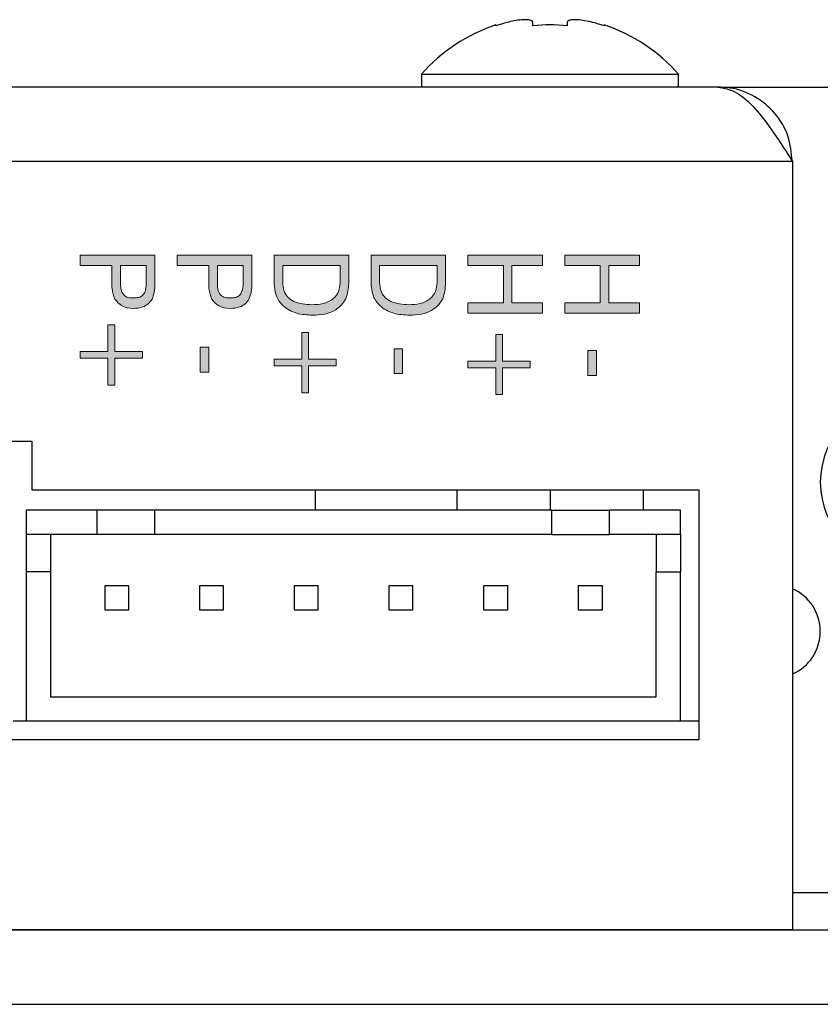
# Model space of a CAD drawing. Header units: millimetres. Extents: x 28 to 178, y 29 to 265.
# Tile 5 of 92: x 81 to 103, y 29 to 56. Entities that reach past the tile are written whole.
import ezdxf

# ---------------------------------------------------------------- set-up
doc = ezdxf.new("R2010")
doc.units = ezdxf.units.MM
doc.layers.add('TEXT', color=4, linetype='Continuous', lineweight=5)

msp = doc.modelspace()

# ---------------------------------------------------------------- hatches: boundary and pattern name
at = {"layer": 'TEXT'}
h = msp.add_hatch(color=256, dxfattribs=at)
edge = h.paths.add_edge_path(flags=16)
edge.add_spline(control_points=[(75.253, 46.394), (75.338, 46.397), (75.508, 46.402), (75.716, 46.459), (75.863, 46.546), (75.952, 46.64), (76.005, 46.759), (76.011, 46.844), (76.014, 46.887)], knot_values=[0, 0, 0, 0, 0.250371, 0.500132, 0.625244, 0.750175, 0.874979, 1, 1, 1, 1], degree=3, periodic=0)
edge.add_line((76.014, 46.887), (76.014, 47.266))
edge.add_line((76.014, 47.266), (74.475, 47.266))
edge.add_line((74.475, 47.266), (74.475, 46.887))
edge.add_spline(control_points=[(74.475, 46.887), (74.478, 46.843), (74.483, 46.757), (74.538, 46.635), (74.629, 46.541), (74.856, 46.411), (75.077, 46.402), (75.253, 46.394)], knot_values=[0, 0, 0, 0, 0.125345, 0.250485, 0.375665, 0.501048, 1, 1, 1, 1], degree=3, periodic=0)
h.paths.add_polyline_path([(79.295, 47.509), (78.437, 48.011), (78.437, 47.509)], flags=16)
edge = h.paths.add_edge_path()
edge.add_line((74.244, 46.877), (74.244, 47.471))
edge.add_line((74.244, 47.471), (76.244, 47.471))
edge.add_line((76.244, 47.471), (76.244, 46.868))
edge.add_spline(control_points=[(76.244, 46.868), (76.231, 46.755), (76.212, 46.585), (76.065, 46.411), (75.881, 46.284), (75.608, 46.2), (75.385, 46.193), (75.274, 46.189)], knot_values=[0, 0, 0, 0, 0.248396, 0.373588, 0.498928, 0.749106, 1, 1, 1, 1], degree=3, periodic=0)
edge.add_spline(control_points=[(75.274, 46.189), (75.158, 46.193), (74.926, 46.202), (74.589, 46.301), (74.353, 46.488), (74.255, 46.703), (74.248, 46.819), (74.244, 46.877)], knot_values=[0, 0, 0, 0, 0.25085, 0.501093, 0.74958, 0.874705, 1, 1, 1, 1], degree=3, periodic=0)
edge = h.paths.add_edge_path()
edge.add_line((74.244, 49.487), (74.523, 49.535))
edge.add_spline(control_points=[(74.523, 49.535), (74.427, 49.613), (74.254, 49.751), (74.229, 49.968), (74.219, 50.064)], knot_values=[0, 0, 0, 0, 0.559158, 1, 1, 1, 1], degree=3, periodic=0)
edge.add_spline(control_points=[(74.219, 50.064), (74.223, 50.123), (74.232, 50.24), (74.336, 50.454), (74.568, 50.646), (74.903, 50.763), (75.137, 50.773), (75.254, 50.779)], knot_values=[0, 0, 0, 0, 0.125193, 0.250247, 0.49919, 0.749324, 1, 1, 1, 1], degree=3, periodic=0)
edge.add_spline(control_points=[(75.254, 50.779), (75.39, 50.772), (75.661, 50.759), (76.015, 50.606), (76.261, 50.336), (76.284, 50.121), (76.296, 50.014)], knot_values=[0, 0, 0, 0, 0.281102, 0.560982, 0.780403, 1, 1, 1, 1], degree=3, periodic=0)
edge.add_spline(control_points=[(76.296, 50.014), (76.285, 49.917), (76.265, 49.724), (76.024, 49.451), (75.779, 49.4), (75.629, 49.368)], knot_values=[0, 0, 0, 0, 0.280481, 0.560534, 1, 1, 1, 1], degree=3, periodic=0)
edge.add_line((75.629, 49.368), (75.629, 49.573))
edge.add_spline(control_points=[(75.629, 49.573), (75.692, 49.586), (75.819, 49.612), (75.969, 49.72), (76.054, 49.867), (76.061, 49.969), (76.065, 50.019)], knot_values=[0, 0, 0, 0, 0.280567, 0.559922, 0.779742, 1, 1, 1, 1], degree=3, periodic=0)
edge.add_spline(control_points=[(76.065, 50.019), (76.062, 50.065), (76.057, 50.157), (76.002, 50.286), (75.911, 50.392), (75.757, 50.495), (75.534, 50.563), (75.35, 50.57), (75.258, 50.573)], knot_values=[0, 0, 0, 0, 0.125046, 0.249947, 0.374886, 0.499986, 0.749668, 1, 1, 1, 1], degree=3, periodic=0)
edge.add_spline(control_points=[(75.258, 50.573), (75.168, 50.57), (74.987, 50.563), (74.724, 50.486), (74.538, 50.343), (74.459, 50.177), (74.453, 50.086), (74.45, 50.041)], knot_values=[0, 0, 0, 0, 0.250814, 0.501052, 0.749677, 0.874782, 1, 1, 1, 1], degree=3, periodic=0)
edge.add_spline(control_points=[(74.45, 50.041), (74.461, 49.958), (74.483, 49.791), (74.72, 49.579), (74.935, 49.56), (75.066, 49.548)], knot_values=[0, 0, 0, 0, 0.279814, 0.559841, 1, 1, 1, 1], degree=3, periodic=0)
edge.add_line((75.066, 49.548), (75.091, 49.548))
edge.add_line((75.091, 49.548), (75.091, 50.04))
edge.add_line((75.091, 50.04), (75.321, 50.04))
edge.add_line((75.321, 50.04), (75.321, 49.343))
edge.add_line((75.321, 49.343), (74.244, 49.343))
edge.add_line((74.244, 49.343), (74.244, 49.487))
h.paths.add_polyline_path([(77.744, 47.33), (77.744, 47.509), (78.206, 47.509), (78.206, 48.202), (78.45, 48.202), (79.616, 47.531), (79.616, 47.33), (78.437, 47.33), (78.437, 47.125), (78.206, 47.125), (78.206, 47.33)])
h.paths.add_polyline_path([(79.411, 50.432), (79.411, 50.279), (78.667, 50.279), (78.667, 49.714), (78.488, 49.714), (78.488, 50.279), (77.744, 50.279), (77.744, 50.432), (78.488, 50.432), (78.488, 50.996), (78.667, 50.996), (78.667, 50.432)])
edge = h.paths.add_edge_path()
edge.add_line((77.744, 48.33), (77.744, 49.381))
edge.add_line((77.744, 49.381), (77.76, 49.381))
edge.add_spline(control_points=[(77.76, 49.381), (77.856, 49.376), (78.046, 49.366), (78.363, 49.215), (78.511, 49.017), (78.602, 48.896)], knot_values=[0, 0, 0, 0, 0.280504, 0.560063, 1, 1, 1, 1], degree=3, periodic=0)
edge.add_line((78.602, 48.896), (78.691, 48.763))
edge.add_spline(control_points=[(78.691, 48.763), (78.751, 48.69), (78.859, 48.559), (79.026, 48.542), (79.099, 48.535)], knot_values=[0, 0, 0, 0, 0.559089, 1, 1, 1, 1], degree=3, periodic=0)
edge.add_spline(control_points=[(79.099, 48.535), (79.148, 48.538), (79.244, 48.545), (79.361, 48.622), (79.428, 48.73), (79.434, 48.806), (79.437, 48.844)], knot_values=[0, 0, 0, 0, 0.280476, 0.559723, 0.779576, 1, 1, 1, 1], degree=3, periodic=0)
edge.add_spline(control_points=[(79.437, 48.844), (79.43, 48.895), (79.415, 48.996), (79.251, 49.133), (79.099, 49.143), (78.998, 49.15)], knot_values=[0, 0, 0, 0, 0.249535, 0.499736, 1, 1, 1, 1], degree=3, periodic=0)
edge.add_line((78.998, 49.15), (78.975, 49.15))
edge.add_line((78.975, 49.15), (78.975, 49.355))
edge.add_line((78.975, 49.355), (79.008, 49.355))
edge.add_spline(control_points=[(79.008, 49.355), (79.097, 49.351), (79.273, 49.341), (79.5, 49.232), (79.648, 49.048), (79.661, 48.909), (79.667, 48.839)], knot_values=[0, 0, 0, 0, 0.280948, 0.560553, 0.780085, 1, 1, 1, 1], degree=3, periodic=0)
edge.add_spline(control_points=[(79.667, 48.839), (79.659, 48.758), (79.641, 48.597), (79.478, 48.425), (79.287, 48.341), (79.161, 48.333), (79.097, 48.33)], knot_values=[0, 0, 0, 0, 0.27944, 0.55852, 0.779003, 1, 1, 1, 1], degree=3, periodic=0)
edge.add_spline(control_points=[(79.097, 48.33), (79.03, 48.334), (78.896, 48.342), (78.669, 48.438), (78.56, 48.575), (78.494, 48.658)], knot_values=[0, 0, 0, 0, 0.280698, 0.560933, 1, 1, 1, 1], degree=3, periodic=0)
edge.add_line((78.494, 48.658), (78.411, 48.791))
edge.add_spline(control_points=[(78.411, 48.791), (78.35, 48.886), (78.241, 49.055), (78.056, 49.131), (77.975, 49.165)], knot_values=[0, 0, 0, 0, 0.561757, 1, 1, 1, 1], degree=3, periodic=0)
edge.add_line((77.975, 49.165), (77.975, 48.33))
edge.add_line((77.975, 48.33), (77.744, 48.33))
h.paths.add_polyline_path([(77.744, 46.279), (77.744, 46.509), (79.744, 47.048), (79.744, 46.835), (78.07, 46.391), (79.744, 45.957), (79.744, 45.74)])
edge = h.paths.add_edge_path()
edge.add_line((74.244, 48.83), (74.244, 49.035))
edge.add_line((74.244, 49.035), (76.244, 49.035))
edge.add_line((76.244, 49.035), (76.244, 48.804))
edge.add_line((76.244, 48.804), (74.792, 48.079))
edge.add_spline(control_points=[(74.792, 48.079), (74.761, 48.064), (74.706, 48.037), (74.649, 48.018), (74.623, 48.009)], knot_values=[0, 0, 0, 0, 0.560067, 1, 1, 1, 1], degree=3, periodic=0)
edge.add_line((74.623, 48.009), (76.244, 48.009))
edge.add_line((76.244, 48.009), (76.244, 47.804))
edge.add_line((76.244, 47.804), (74.244, 47.804))
edge.add_line((74.244, 47.804), (74.244, 48.033))
edge.add_line((74.244, 48.033), (75.718, 48.772))
edge.add_spline(control_points=[(75.718, 48.772), (75.744, 48.785), (75.793, 48.807), (75.843, 48.823), (75.865, 48.83)], knot_values=[0, 0, 0, 0, 0.559957, 1, 1, 1, 1], degree=3, periodic=0)
edge.add_line((75.865, 48.83), (74.244, 48.83))
edge = h.paths.add_edge_path(flags=16)
edge.add_line((92.614, 49.209), (91.075, 49.209))
edge.add_line((91.075, 49.209), (91.075, 48.752))
edge.add_spline(control_points=[(91.075, 48.752), (91.08, 48.683), (91.089, 48.544), (91.195, 48.356), (91.45, 48.18), (91.687, 48.167), (91.853, 48.158)], knot_values=[0, 0, 0, 0, 0.187244, 0.373792, 0.560577, 1, 1, 1, 1], degree=3, periodic=0)
edge.add_spline(control_points=[(91.853, 48.158), (91.956, 48.163), (92.16, 48.172), (92.429, 48.289), (92.594, 48.509), (92.607, 48.671), (92.614, 48.752)], knot_values=[0, 0, 0, 0, 0.281176, 0.560589, 0.779793, 1, 1, 1, 1], degree=3, periodic=0)
edge.add_line((92.614, 48.752), (92.614, 49.209))
edge = h.paths.add_edge_path(flags=16)
edge.add_spline(control_points=[(84.121, 48.759), (84.123, 48.7), (84.126, 48.582), (84.185, 48.416), (84.33, 48.343), (84.423, 48.339), (84.469, 48.338)], knot_values=[0, 0, 0, 0, 0.281616, 0.559948, 0.778955, 1, 1, 1, 1], degree=3, periodic=0)
edge.add_spline(control_points=[(84.469, 48.338), (84.508, 48.339), (84.584, 48.342), (84.694, 48.382), (84.807, 48.514), (84.811, 48.646), (84.814, 48.739)], knot_values=[0, 0, 0, 0, 0.187731, 0.374723, 0.560892, 1, 1, 1, 1], degree=3, periodic=0)
edge.add_line((84.814, 48.739), (84.814, 49.209))
edge.add_line((84.814, 49.209), (84.121, 49.209))
edge.add_line((84.121, 49.209), (84.121, 48.759))
edge = h.paths.add_edge_path(flags=16)
edge.add_spline(control_points=[(88.475, 48.752), (88.48, 48.683), (88.489, 48.544), (88.595, 48.356), (88.85, 48.18), (89.087, 48.167), (89.253, 48.158)], knot_values=[0, 0, 0, 0, 0.187244, 0.373792, 0.560577, 1, 1, 1, 1], degree=3, periodic=0)
edge.add_spline(control_points=[(89.253, 48.158), (89.356, 48.163), (89.56, 48.172), (89.829, 48.289), (89.994, 48.509), (90.007, 48.671), (90.014, 48.752)], knot_values=[0, 0, 0, 0, 0.281176, 0.560589, 0.779794, 1, 1, 1, 1], degree=3, periodic=0)
edge.add_line((90.014, 48.752), (90.014, 49.209))
edge.add_line((90.014, 49.209), (88.475, 49.209))
edge.add_line((88.475, 49.209), (88.475, 48.752))
edge = h.paths.add_edge_path(flags=16)
edge.add_line((87.414, 49.209), (86.721, 49.209))
edge.add_line((86.721, 49.209), (86.721, 48.759))
edge.add_spline(control_points=[(86.721, 48.759), (86.723, 48.7), (86.726, 48.582), (86.785, 48.416), (86.93, 48.343), (87.023, 48.339), (87.069, 48.338)], knot_values=[0, 0, 0, 0, 0.281616, 0.559944, 0.778956, 1, 1, 1, 1], degree=3, periodic=0)
edge.add_spline(control_points=[(87.069, 48.338), (87.108, 48.339), (87.184, 48.342), (87.294, 48.382), (87.407, 48.514), (87.411, 48.646), (87.414, 48.739)], knot_values=[0, 0, 0, 0, 0.187732, 0.374724, 0.56089, 1, 1, 1, 1], degree=3, periodic=0)
edge.add_line((87.414, 48.739), (87.414, 49.209))
edge = h.paths.add_edge_path()
edge.add_line((83.044, 49.209), (83.044, 49.491))
edge.add_line((83.044, 49.491), (85.044, 49.491))
edge.add_line((85.044, 49.491), (85.044, 48.751))
edge.add_spline(control_points=[(85.044, 48.751), (85.046, 48.665), (85.048, 48.513), (84.993, 48.371), (84.969, 48.309)], knot_values=[0, 0, 0, 0, 0.561023, 1, 1, 1, 1], degree=3, periodic=0)
edge.add_spline(control_points=[(84.969, 48.309), (84.937, 48.264), (84.874, 48.172), (84.696, 48.074), (84.554, 48.063), (84.467, 48.055)], knot_values=[0, 0, 0, 0, 0.279995, 0.560245, 1, 1, 1, 1], degree=3, periodic=0)
edge.add_spline(control_points=[(84.467, 48.055), (84.354, 48.067), (84.153, 48.088), (84.026, 48.243), (83.97, 48.311)], knot_values=[0, 0, 0, 0, 0.559834, 1, 1, 1, 1], degree=3, periodic=0)
edge.add_spline(control_points=[(83.97, 48.311), (83.94, 48.4), (83.885, 48.559), (83.889, 48.727), (83.891, 48.801)], knot_values=[0, 0, 0, 0, 0.557699, 1, 1, 1, 1], degree=3, periodic=0)
edge.add_line((83.891, 48.801), (83.891, 49.209))
edge.add_line((83.891, 49.209), (83.044, 49.209))
edge = h.paths.add_edge_path()
edge.add_line((85.644, 49.209), (85.644, 49.491))
edge.add_line((85.644, 49.491), (87.644, 49.491))
edge.add_line((87.644, 49.491), (87.644, 48.751))
edge.add_spline(control_points=[(87.644, 48.751), (87.646, 48.665), (87.648, 48.513), (87.593, 48.371), (87.569, 48.309)], knot_values=[0, 0, 0, 0, 0.561024, 1, 1, 1, 1], degree=3, periodic=0)
edge.add_spline(control_points=[(87.569, 48.309), (87.537, 48.264), (87.474, 48.172), (87.296, 48.074), (87.154, 48.063), (87.067, 48.055)], knot_values=[0, 0, 0, 0, 0.279996, 0.560244, 1, 1, 1, 1], degree=3, periodic=0)
edge.add_spline(control_points=[(87.067, 48.055), (86.954, 48.067), (86.753, 48.088), (86.626, 48.243), (86.57, 48.311)], knot_values=[0, 0, 0, 0, 0.559831, 1, 1, 1, 1], degree=3, periodic=0)
edge.add_spline(control_points=[(86.57, 48.311), (86.54, 48.4), (86.485, 48.559), (86.489, 48.727), (86.491, 48.801)], knot_values=[0, 0, 0, 0, 0.557699, 1, 1, 1, 1], degree=3, periodic=0)
edge.add_line((86.491, 48.801), (86.491, 49.209))
edge.add_line((86.491, 49.209), (85.644, 49.209))
edge = h.paths.add_edge_path()
edge.add_line((88.244, 48.74), (88.244, 49.491))
edge.add_line((88.244, 49.491), (90.244, 49.491))
edge.add_line((90.244, 49.491), (90.244, 48.729))
edge.add_spline(control_points=[(90.244, 48.729), (90.233, 48.59), (90.21, 48.313), (89.934, 48.011), (89.598, 47.891), (89.382, 47.881), (89.274, 47.876)], knot_values=[0, 0, 0, 0, 0.280008, 0.558131, 0.778731, 1, 1, 1, 1], degree=3, periodic=0)
edge.add_spline(control_points=[(89.274, 47.876), (89.131, 47.884), (88.847, 47.899), (88.483, 48.089), (88.27, 48.403), (88.253, 48.628), (88.244, 48.74)], knot_values=[0, 0, 0, 0, 0.280937, 0.560149, 0.779664, 1, 1, 1, 1], degree=3, periodic=0)
edge = h.paths.add_edge_path()
edge.add_line((90.844, 48.74), (90.844, 49.491))
edge.add_line((90.844, 49.491), (92.844, 49.491))
edge.add_line((92.844, 49.491), (92.844, 48.729))
edge.add_spline(control_points=[(92.844, 48.729), (92.833, 48.59), (92.81, 48.313), (92.534, 48.011), (92.198, 47.891), (91.982, 47.881), (91.874, 47.876)], knot_values=[0, 0, 0, 0, 0.280008, 0.558131, 0.778731, 1, 1, 1, 1], degree=3, periodic=0)
edge.add_spline(control_points=[(91.874, 47.876), (91.731, 47.884), (91.447, 47.899), (91.083, 48.089), (90.87, 48.403), (90.853, 48.628), (90.844, 48.74)], knot_values=[0, 0, 0, 0, 0.280937, 0.56015, 0.779663, 1, 1, 1, 1], degree=3, periodic=0)
h.paths.add_polyline_path([(93.444, 49.209), (93.444, 49.491), (95.444, 49.491), (95.444, 49.209), (94.624, 49.209), (94.624, 48.209), (95.444, 48.209), (95.444, 47.927), (93.444, 47.927), (93.444, 48.209), (94.393, 48.209), (94.393, 49.209)])
h.paths.add_polyline_path([(96.044, 49.209), (96.044, 49.491), (98.044, 49.491), (98.044, 49.209), (97.224, 49.209), (97.224, 48.209), (98.044, 48.209), (98.044, 47.927), (96.044, 47.927), (96.044, 48.209), (96.993, 48.209), (96.993, 49.209)])
h.paths.add_polyline_path([(96.66, 46.261), (96.66, 46.927), (96.891, 46.927), (96.891, 46.261)])
h.paths.add_polyline_path([(95.111, 46.645), (95.111, 46.466), (94.367, 46.466), (94.367, 45.748), (94.188, 45.748), (94.188, 46.466), (93.444, 46.466), (93.444, 46.645), (94.188, 46.645), (94.188, 47.363), (94.367, 47.363), (94.367, 46.645)])
h.paths.add_polyline_path([(91.46, 46.312), (91.46, 46.979), (91.691, 46.979), (91.691, 46.312)])
h.paths.add_polyline_path([(89.911, 46.696), (89.911, 46.517), (89.167, 46.517), (89.167, 45.799), (88.988, 45.799), (88.988, 46.517), (88.244, 46.517), (88.244, 46.696), (88.988, 46.696), (88.988, 47.414), (89.167, 47.414), (89.167, 46.696)])
h.paths.add_polyline_path([(86.26, 46.35), (86.26, 47.017), (86.491, 47.017), (86.491, 46.35)])
h.paths.add_polyline_path([(84.711, 46.902), (84.711, 46.722), (83.967, 46.722), (83.967, 46.004), (83.788, 46.004), (83.788, 46.722), (83.044, 46.722), (83.044, 46.902), (83.788, 46.902), (83.788, 47.62), (83.967, 47.62), (83.967, 46.902)])

# ---------------------------------------------------------------- linework, layer by layer
at = {"color": 7, "linetype": 'Continuous', "lineweight": 30}
for p, q in [((95.184, 55.638), (95.184, 55.727)), ((96.104, 55.727), (96.104, 55.638)), ((94.194, 55.638), (94.194, 55.662)), ((97.094, 55.662), (97.094, 55.638)), ((92.194, 54.339), (92.194, 53.996)), ((92.194, 54.339), (99.094, 54.339)), ((99.094, 53.996), (99.094, 54.339)), ((100.144, 53.996), (48.144, 53.996)), ((100.144, 53.996), (107.144, 53.996)), ((102.144, 51.996), (46.144, 51.996)), ((102.144, 51.996), (102.144, 31.396)), ((72.244, 44.496), (81.744, 44.496)), ((81.744, 44.496), (81.744, 43.196)), ((81.744, 43.196), (99.644, 43.196)), ((89.344, 43.196), (89.344, 42.646)), ((93.144, 43.196), (93.144, 42.646)), ((95.644, 43.196), (95.644, 42.646)), ((98.144, 43.196), (98.144, 42.646)), ((99.644, 36.496), (99.644, 43.196)), ((83.494, 42.646), (81.594, 42.646)), ((81.594, 42.646), (81.594, 41.996)), ((83.494, 41.996), (83.494, 42.646)), ((85.044, 42.646), (83.494, 42.646)), ((85.044, 41.996), (85.044, 42.646)), ((95.694, 42.646), (85.044, 42.646)), ((95.694, 41.996), (95.694, 42.646)), ((95.694, 42.646), (97.244, 42.646)), ((97.244, 41.996), (97.244, 42.646)), ((99.144, 42.646), (97.244, 42.646)), ((99.144, 41.996), (99.144, 42.646)), ((83.494, 41.996), (81.594, 41.996)), ((81.594, 41.996), (81.594, 40.996)), ((82.244, 41.996), (82.244, 40.996)), ((85.044, 41.996), (83.494, 41.996)), ((95.694, 41.996), (85.044, 41.996)), ((95.694, 41.996), (97.244, 41.996)), ((99.144, 41.996), (97.244, 41.996)), ((98.494, 41.996), (98.494, 40.996)), ((99.144, 41.996), (99.144, 40.996)), ((81.594, 40.996), (81.594, 36.996)), ((82.244, 40.996), (81.594, 40.996)), ((82.244, 40.996), (82.244, 37.646)), ((98.494, 37.646), (98.494, 40.996)), ((98.494, 40.996), (99.144, 40.996)), ((99.144, 36.996), (99.144, 40.996)), ((84.349, 40.621), (83.699, 40.621)), ((83.699, 40.621), (83.699, 39.971)), ((84.349, 39.971), (84.349, 40.621)), ((86.239, 40.621), (86.239, 39.971)), ((86.889, 40.621), (86.239, 40.621)), ((86.889, 39.971), (86.889, 40.621)), ((88.779, 40.621), (88.779, 39.971)), ((89.429, 40.621), (88.779, 40.621)), ((89.429, 39.971), (89.429, 40.621)), ((91.969, 40.621), (91.319, 40.621)), ((91.319, 40.621), (91.319, 39.971)), ((91.969, 39.971), (91.969, 40.621)), ((93.859, 40.621), (93.859, 39.971)), ((94.509, 40.621), (93.859, 40.621)), ((94.509, 39.971), (94.509, 40.621)), ((97.049, 40.621), (96.399, 40.621)), ((96.399, 40.621), (96.399, 39.971)), ((97.049, 39.971), (97.049, 40.621)), ((83.699, 39.971), (84.349, 39.971)), ((86.239, 39.971), (86.889, 39.971)), ((88.779, 39.971), (89.429, 39.971)), ((91.319, 39.971), (91.969, 39.971)), ((93.859, 39.971), (94.509, 39.971)), ((96.399, 39.971), (97.049, 39.971)), ((82.244, 37.646), (98.494, 37.646)), ((81.244, 36.996), (81.594, 36.996)), ((81.594, 36.996), (99.144, 36.996)), ((99.144, 36.996), (99.644, 36.996)), ((72.244, 36.496), (99.644, 36.496)), ((41.144, 31.396), (107.144, 31.396)), ((102.144, 31.396), (46.144, 31.396)), ((41.144, 29.396), (107.144, 29.396))]:
    msp.add_line(p, q, dxfattribs=at)
at = {"color": 8, "linetype": 'Continuous', "lineweight": 30}
msp.add_line((102.144, 32.396), (109.144, 32.396), dxfattribs=at)
at = {"color": 7, "linetype": 'Continuous', "lineweight": 30}
for centre, radius, start, end in [((95.644, 51.296), 4.577, 104.5521, 108.4698), ((95.644, 51.296), 4.577, 71.5302, 75.4479), ((95.644, 51.296), 4.6, 108.3739, 138.5904), ((95.644, 51.296), 4.365, 83.9514, 96.0486), ((95.644, 51.296), 4.6, 41.4096, 71.6261), ((105.144, 43.396), 2.25, 90, 270), ((101.644, 39.396), 1.25, 0, 66.4218), ((101.644, 39.396), 1.25, 293.5782, 0)]:
    msp.add_arc(centre, radius, start, end, dxfattribs=at)
for points, knots in [([(95.184, 55.727), (95.177, 55.744), (95.164, 55.779), (95.051, 55.802), (94.886, 55.8), (94.691, 55.774), (94.557, 55.742), (94.494, 55.727)], [0, 0, 0, 0, 0.209527, 0.419564, 0.622692, 0.822535, 1, 1, 1, 1]), ([(96.794, 55.727), (96.72, 55.744), (96.57, 55.779), (96.367, 55.802), (96.212, 55.8), (96.12, 55.774), (96.109, 55.742), (96.104, 55.727)], [0, 0, 0, 0, 0.209527, 0.419563, 0.622691, 0.822534, 1, 1, 1, 1]), ([(100.144, 53.996), (100.311, 53.966), (100.644, 53.906), (101.144, 53.444), (101.644, 52.783), (101.978, 52.259), (102.144, 51.996)], [0, 0, 0, 0, 0.25, 0.5, 0.75, 1, 1, 1, 1]), ([(102.144, 51.996), (102.12, 52.23), (102.073, 52.698), (101.7, 53.315), (101.156, 53.768), (100.599, 53.974), (100.255, 53.991), (100.144, 53.996)], [0, 0, 0, 0, 0.223355, 0.446742, 0.670128, 0.893515, 1, 1, 1, 1])]:
    msp.add_open_spline(points, degree=3, knots=knots, dxfattribs=at)
at = {"layer": 'TEXT'}
for p, q in [((83.044, 49.491), (85.044, 49.491)), ((83.044, 49.209), (83.044, 49.491)), ((85.044, 49.491), (85.044, 48.751)), ((85.644, 49.491), (87.644, 49.491)), ((85.644, 49.209), (85.644, 49.491)), ((87.644, 49.491), (87.644, 48.751)), ((88.244, 49.491), (90.244, 49.491)), ((88.244, 48.74), (88.244, 49.491)), ((90.244, 49.491), (90.244, 48.729)), ((90.844, 49.491), (92.844, 49.491)), ((90.844, 48.74), (90.844, 49.491)), ((92.844, 49.491), (92.844, 48.729)), ((93.444, 49.491), (95.444, 49.491)), ((93.444, 49.209), (93.444, 49.491)), ((95.444, 49.491), (95.444, 49.209)), ((96.044, 49.491), (98.044, 49.491)), ((96.044, 49.209), (96.044, 49.491)), ((98.044, 49.491), (98.044, 49.209)), ((83.891, 49.209), (83.044, 49.209)), ((83.891, 48.801), (83.891, 49.209)), ((84.121, 49.209), (84.121, 48.759)), ((84.814, 49.209), (84.121, 49.209)), ((84.814, 48.739), (84.814, 49.209)), ((86.491, 49.209), (85.644, 49.209)), ((86.491, 48.801), (86.491, 49.209)), ((86.721, 49.209), (86.721, 48.759)), ((87.414, 49.209), (86.721, 49.209)), ((87.414, 48.739), (87.414, 49.209)), ((90.014, 49.209), (88.475, 49.209)), ((88.475, 49.209), (88.475, 48.752)), ((90.014, 48.752), (90.014, 49.209)), ((91.075, 49.209), (91.075, 48.752)), ((92.614, 49.209), (91.075, 49.209)), ((92.614, 48.752), (92.614, 49.209)), ((94.393, 49.209), (93.444, 49.209)), ((94.393, 48.209), (94.393, 49.209)), ((94.624, 49.209), (94.624, 48.209)), ((95.444, 49.209), (94.624, 49.209)), ((96.993, 49.209), (96.044, 49.209)), ((96.993, 48.209), (96.993, 49.209)), ((97.224, 49.209), (97.224, 48.209)), ((98.044, 49.209), (97.224, 49.209)), ((93.444, 48.209), (94.393, 48.209)), ((93.444, 47.927), (93.444, 48.209)), ((94.624, 48.209), (95.444, 48.209)), ((95.444, 48.209), (95.444, 47.927)), ((96.044, 48.209), (96.993, 48.209)), ((96.044, 47.927), (96.044, 48.209)), ((97.224, 48.209), (98.044, 48.209)), ((98.044, 48.209), (98.044, 47.927)), ((95.444, 47.927), (93.444, 47.927)), ((98.044, 47.927), (96.044, 47.927)), ((83.788, 47.62), (83.967, 47.62)), ((83.788, 46.902), (83.788, 47.62)), ((83.967, 47.62), (83.967, 46.902)), ((88.988, 47.414), (89.167, 47.414)), ((88.988, 46.696), (88.988, 47.414)), ((89.167, 47.414), (89.167, 46.696)), ((94.188, 47.363), (94.367, 47.363)), ((94.188, 46.645), (94.188, 47.363)), ((94.367, 47.363), (94.367, 46.645)), ((86.26, 47.017), (86.491, 47.017)), ((86.26, 46.35), (86.26, 47.017)), ((86.491, 47.017), (86.491, 46.35)), ((83.044, 46.902), (83.788, 46.902)), ((83.044, 46.722), (83.044, 46.902)), ((83.967, 46.902), (84.711, 46.902)), ((84.711, 46.902), (84.711, 46.722)), ((91.46, 46.979), (91.691, 46.979)), ((91.46, 46.312), (91.46, 46.979)), ((91.691, 46.979), (91.691, 46.312)), ((96.66, 46.927), (96.891, 46.927)), ((96.66, 46.261), (96.66, 46.927)), ((96.891, 46.927), (96.891, 46.261)), ((83.788, 46.722), (83.044, 46.722)), ((83.788, 46.004), (83.788, 46.722)), ((83.967, 46.722), (83.967, 46.004)), ((84.711, 46.722), (83.967, 46.722)), ((88.244, 46.696), (88.988, 46.696)), ((88.244, 46.517), (88.244, 46.696)), ((88.988, 46.517), (88.244, 46.517)), ((88.988, 45.799), (88.988, 46.517)), ((89.167, 46.696), (89.911, 46.696)), ((89.167, 46.517), (89.167, 45.799)), ((89.911, 46.517), (89.167, 46.517)), ((89.911, 46.696), (89.911, 46.517)), ((93.444, 46.645), (94.188, 46.645)), ((93.444, 46.466), (93.444, 46.645)), ((94.367, 46.645), (95.111, 46.645)), ((95.111, 46.645), (95.111, 46.466)), ((86.491, 46.35), (86.26, 46.35)), ((91.691, 46.312), (91.46, 46.312)), ((94.188, 46.466), (93.444, 46.466)), ((94.188, 45.748), (94.188, 46.466)), ((94.367, 46.466), (94.367, 45.748)), ((95.111, 46.466), (94.367, 46.466)), ((96.891, 46.261), (96.66, 46.261)), ((83.967, 46.004), (83.788, 46.004)), ((89.167, 45.799), (88.988, 45.799)), ((94.367, 45.748), (94.188, 45.748))]:
    msp.add_line(p, q, dxfattribs=at)
for points, knots in [([(83.97, 48.311), (83.94, 48.4), (83.885, 48.559), (83.889, 48.727), (83.891, 48.801)], [0, 0, 0, 0, 0.557699, 1, 1, 1, 1]), ([(84.121, 48.759), (84.123, 48.7), (84.126, 48.582), (84.185, 48.416), (84.33, 48.343), (84.423, 48.339), (84.469, 48.338)], [0, 0, 0, 0, 0.281616, 0.559948, 0.778955, 1, 1, 1, 1]), ([(84.469, 48.338), (84.508, 48.339), (84.584, 48.342), (84.694, 48.382), (84.807, 48.514), (84.811, 48.646), (84.814, 48.739)], [0, 0, 0, 0, 0.187731, 0.374723, 0.560892, 1, 1, 1, 1]), ([(85.044, 48.751), (85.046, 48.665), (85.048, 48.513), (84.993, 48.371), (84.969, 48.309)], [0, 0, 0, 0, 0.561023, 1, 1, 1, 1]), ([(86.57, 48.311), (86.54, 48.4), (86.485, 48.559), (86.489, 48.727), (86.491, 48.801)], [0, 0, 0, 0, 0.557699, 1, 1, 1, 1]), ([(86.721, 48.759), (86.723, 48.7), (86.726, 48.582), (86.785, 48.416), (86.93, 48.343), (87.023, 48.339), (87.069, 48.338)], [0, 0, 0, 0, 0.281616, 0.559944, 0.778956, 1, 1, 1, 1]), ([(87.069, 48.338), (87.108, 48.339), (87.184, 48.342), (87.294, 48.382), (87.407, 48.514), (87.411, 48.646), (87.414, 48.739)], [0, 0, 0, 0, 0.187732, 0.374724, 0.56089, 1, 1, 1, 1]), ([(87.644, 48.751), (87.646, 48.665), (87.648, 48.513), (87.593, 48.371), (87.569, 48.309)], [0, 0, 0, 0, 0.561024, 1, 1, 1, 1]), ([(89.274, 47.876), (89.131, 47.884), (88.847, 47.899), (88.483, 48.089), (88.27, 48.403), (88.253, 48.628), (88.244, 48.74)], [0, 0, 0, 0, 0.280937, 0.560149, 0.779664, 1, 1, 1, 1]), ([(88.475, 48.752), (88.48, 48.683), (88.489, 48.544), (88.595, 48.356), (88.85, 48.18), (89.087, 48.167), (89.253, 48.158)], [0, 0, 0, 0, 0.187244, 0.373792, 0.560577, 1, 1, 1, 1]), ([(89.253, 48.158), (89.356, 48.163), (89.56, 48.172), (89.829, 48.289), (89.994, 48.509), (90.007, 48.671), (90.014, 48.752)], [0, 0, 0, 0, 0.281176, 0.560589, 0.779794, 1, 1, 1, 1]), ([(90.244, 48.729), (90.233, 48.59), (90.21, 48.313), (89.934, 48.011), (89.598, 47.891), (89.382, 47.881), (89.274, 47.876)], [0, 0, 0, 0, 0.280008, 0.558131, 0.778731, 1, 1, 1, 1]), ([(91.874, 47.876), (91.731, 47.884), (91.447, 47.899), (91.083, 48.089), (90.87, 48.403), (90.853, 48.628), (90.844, 48.74)], [0, 0, 0, 0, 0.280937, 0.56015, 0.779663, 1, 1, 1, 1]), ([(91.075, 48.752), (91.08, 48.683), (91.089, 48.544), (91.195, 48.356), (91.45, 48.18), (91.687, 48.167), (91.853, 48.158)], [0, 0, 0, 0, 0.187244, 0.373792, 0.560577, 1, 1, 1, 1]), ([(91.853, 48.158), (91.956, 48.163), (92.16, 48.172), (92.429, 48.289), (92.594, 48.509), (92.607, 48.671), (92.614, 48.752)], [0, 0, 0, 0, 0.281176, 0.560589, 0.779793, 1, 1, 1, 1]), ([(92.844, 48.729), (92.833, 48.59), (92.81, 48.313), (92.534, 48.011), (92.198, 47.891), (91.982, 47.881), (91.874, 47.876)], [0, 0, 0, 0, 0.280008, 0.558131, 0.778731, 1, 1, 1, 1]), ([(84.467, 48.055), (84.354, 48.067), (84.153, 48.088), (84.026, 48.243), (83.97, 48.311)], [0, 0, 0, 0, 0.559834, 1, 1, 1, 1]), ([(84.969, 48.309), (84.937, 48.264), (84.874, 48.172), (84.696, 48.074), (84.554, 48.063), (84.467, 48.055)], [0, 0, 0, 0, 0.279995, 0.560245, 1, 1, 1, 1]), ([(87.067, 48.055), (86.954, 48.067), (86.753, 48.088), (86.626, 48.243), (86.57, 48.311)], [0, 0, 0, 0, 0.559831, 1, 1, 1, 1]), ([(87.569, 48.309), (87.537, 48.264), (87.474, 48.172), (87.296, 48.074), (87.154, 48.063), (87.067, 48.055)], [0, 0, 0, 0, 0.2799959, 0.5602436, 1, 1, 1, 1])]:
    msp.add_open_spline(points, degree=3, knots=knots, dxfattribs=at)

doc.saveas('drawing.dxf')
